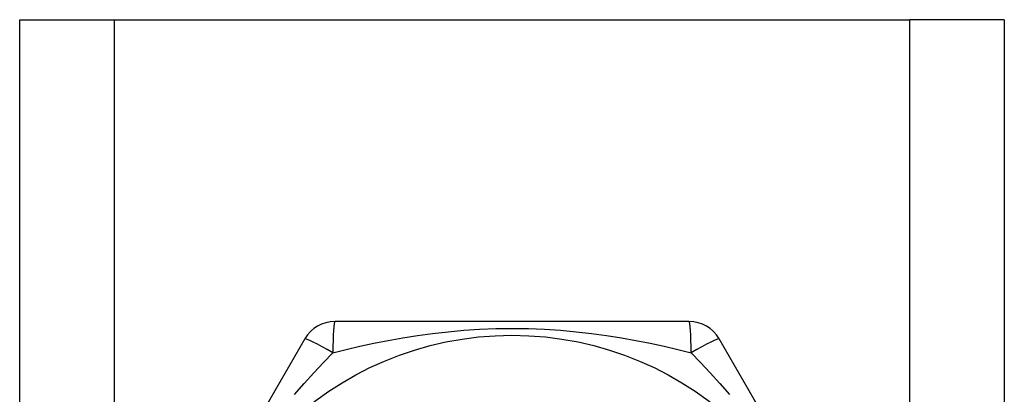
# Model space of a CAD drawing. Header units: inches. Extents: x 4 to 150, y 6 to 82.
# Tile 82 of 100: x 26.053 to 26.615, y 53.018 to 53.232. Entities that reach past the tile are written whole.
import ezdxf

# ---------------------------------------------------------------- set-up
doc = ezdxf.new("R2010")
doc.units = ezdxf.units.IN
doc.header["$MEASUREMENT"] = 0
doc.layers.add('Visible Edges(ANSI)', color=7, linetype='Continuous', lineweight=25)
doc.layers.add('Visible Tangent Edges(ANSI)', color=7, linetype='Continuous', lineweight=25)

msp = doc.modelspace()

# ---------------------------------------------------------------- linework, layer by layer
at = {"layer": 'Visible Edges(ANSI)'}
for p, q in [((26.05254, 53.23184), (26.10639, 53.23184)), ((26.05254, 14.11201), (26.05254, 53.23184)), ((26.10639, 53.23184), (26.56069, 53.23184)), ((26.61454, 53.23184), (26.56069, 53.23184)), ((26.61454, 53.23184), (26.61454, 14.11201)), ((26.43469, 53.05972), (26.23239, 53.05972)), ((26.21535, 53.04988), (26.1142, 52.87468)), ((26.55289, 52.87468), (26.45174, 53.04988))]:
    msp.add_line(p, q, dxfattribs=at)
msp.add_circle((26.33354, 52.86484), 0.18701, dxfattribs=at)
for centre, start, end in [((26.23239, 53.04003), 90, 150), ((26.43469, 53.04003), 30, 90)]:
    msp.add_arc(centre, 0.01969, start, end, dxfattribs=at)
at = {"layer": 'Visible Tangent Edges(ANSI)'}
for p, q in [((26.10639, 53.23184), (26.10639, 14.11201)), ((26.56069, 14.11201), (26.56069, 53.23184))]:
    msp.add_line(p, q, dxfattribs=at)
at = {"layer": 'Visible Tangent Edges(ANSI)', "flags": 128}
for points in [[(26.2313, 53.04194), (26.23891, 53.0438), (26.24671, 53.04559), (26.25469, 53.0473), (26.26284, 53.04891), (26.27115, 53.05039), (26.27961, 53.05173), (26.28823, 53.05291), (26.29702, 53.05391), (26.30596, 53.05471), (26.31506, 53.0553), (26.32427, 53.05566), (26.33357, 53.05578), (26.34287, 53.05566), (26.3521, 53.0553), (26.36118, 53.0547), (26.37012, 53.0539), (26.3789, 53.0529), (26.38751, 53.05173), (26.39596, 53.05039), (26.40426, 53.04891), (26.41239, 53.0473), (26.42036, 53.04559), (26.42817, 53.0438), (26.43579, 53.04194)], [(26.20949, 53.01812), (26.21494, 53.02435), (26.22041, 53.0304), (26.22587, 53.03626), (26.23129, 53.04194)], [(26.43579, 53.04194), (26.44121, 53.03627), (26.44666, 53.03041), (26.45214, 53.02436), (26.4576, 53.0181)]]:
    msp.add_lwpolyline(points, dxfattribs=at)
at = {"layer": 'Visible Tangent Edges(ANSI)'}
for centre, major_axis, start_param, end_param in [((26.23239, 53.04003), (0, 0.01969), 0, 1.474012), ((26.43469, 53.04003), (0, 0.01969), 4.809173, 6.283185), ((26.23239, 53.04003), (-0.01705, 0.00984), 4.809173, 6.283185), ((26.43469, 53.04003), (0.01705, 0.00984), 0, 1.474012)]:
    msp.add_ellipse(centre, major_axis=major_axis, ratio=0.056054, start_param=start_param, end_param=end_param, dxfattribs=at)

doc.saveas('drawing.dxf')
